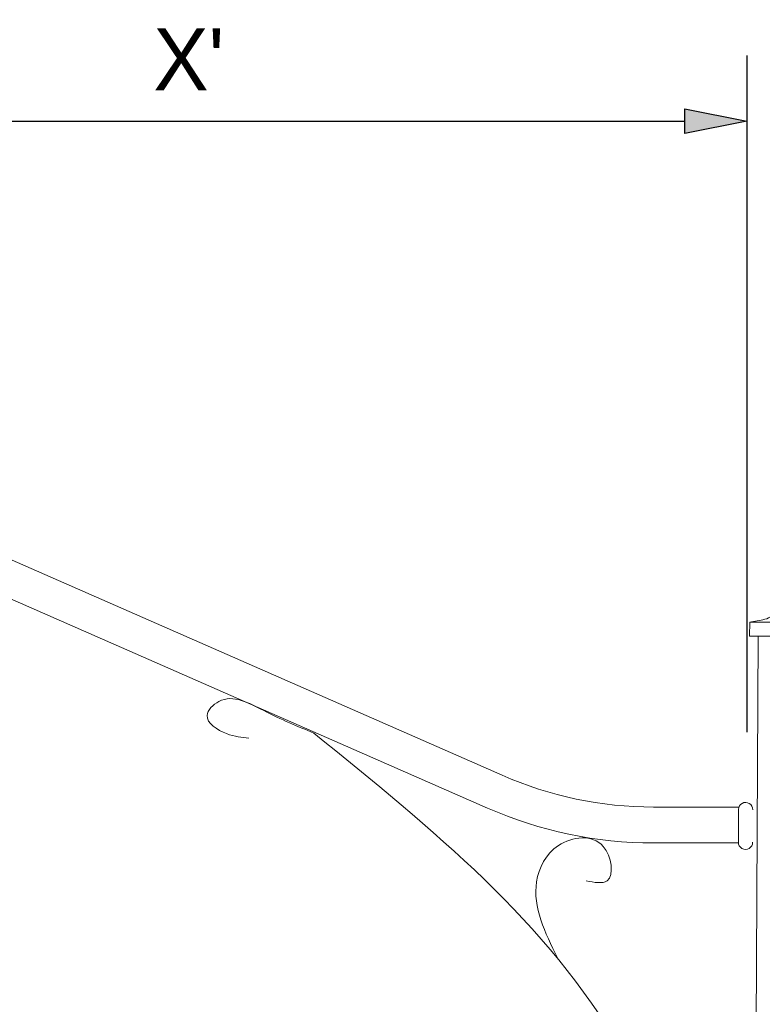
# Model space of a CAD drawing. Header units: feet. Extents: x -492 to 111, y -138 to 535.
# Tile 10 of 13: x 77.01 to 78.7, y -121.26 to -119.03. Entities that reach past the tile are written whole.
import ezdxf

# ---------------------------------------------------------------- set-up
doc = ezdxf.new("R2010")
doc.units = ezdxf.units.FT
doc.header["$MEASUREMENT"] = 0
for name, color, linetype in [('ST_Details', 4, 'Continuous'), ('TEXT', 7, 'Continuous'), ('TEXT-DED', 10, 'Continuous')]:
    doc.layers.add(name, color=color, linetype=linetype)
doc.styles.add('Slanted-Normal', font='font31.shx', dxfattribs={"height": 0.14})
doc.dimstyles.new('Dec-0  Slanted', dxfattribs={"dimtxt": 0.14, "dimasz": 0.14, "dimexe": 0.07, "dimexo": 0.07, "dimgap": 0.07, "dimtad": 1, "dimdec": 0, "dimzin": 3, "dimdsep": 46, "dimtxsty": 'Slanted-Normal', "dimblk": 'Dim1', "dimcen": 0, "dimclrd": 95, "dimclre": 95, "dimclrt": 7, "dimaunit": 1, "dimadec": 5, "dimazin": 3, "dimtfac": 1, "dimtdec": 0, "dimtmove": 1, "dimatfit": 0, "dimldrblk": 'Dim1', "dimfxl": 1, "dimtolj": 1, "dimtzin": 0, "dimlwd": -1, "dimlwe": -1, "dimarcsym": 0})

# ---------------------------------------------------------------- blocks, each defined once
blk = doc.blocks.new('Dim1')
h = blk.add_hatch(color=4)
h.dxf.hatch_style = 1
h.paths.add_polyline_path([(0, 0), (-1, -0.2), (-1, 0.2)])
at = {"color": 4}
blk.add_lwpolyline([(0, 0), (-1, -0.2), (-1, 0.2), (0, 0)], dxfattribs=at)
blk = doc.blocks.new('*D1090')
at = {"layer": 'Defpoints', "color": 0, "transparency": 16777216}
for p in [(76.1294, -119.1081), (78.6611, -119.1087), (78.6611, -119.2576)]:
    blk.add_point(p, dxfattribs=at)
at = {"layer": 'TEXT-DED', "color": 95, "linetype": 'Continuous', "transparency": 16777216}
for p, q in [((76.1294, -119.1781), (76.1294, -119.3276)), ((78.6611, -119.1787), (78.6611, -119.3276)), ((76.2694, -119.2576), (78.5211, -119.2576))]:
    blk.add_line(p, q, dxfattribs=at)
at = {"layer": 'TEXT-DED', "color": 95, "transparency": 16777216, "xscale": 0.14, "yscale": 0.14, "zscale": 0.14, "rotation": 180}
blk.add_blockref('Dim1', (76.1294, -119.2576), dxfattribs=at)
at = {"layer": 'TEXT-DED', "color": 95, "transparency": 16777216, "xscale": 0.14, "yscale": 0.14, "zscale": 0.14}
blk.add_blockref('Dim1', (78.6611, -119.2576), dxfattribs=at)
at = {"layer": 'TEXT-DED', "transparency": 16777216, "insert": (77.3953, -119.1176), "char_height": 0.14, "attachment_point": 5, "style": 'Slanted-Normal'}
blk.add_mtext("\\A1;{\\Ffont31|c0;X'}", dxfattribs=at)

msp = doc.modelspace()

# ---------------------------------------------------------------- linework, layer by layer
at = {"layer": 'ST_Details', "lineweight": 13}
for p, q in [((78.6688, -123.711), (78.6873, -120.4262)), ((78.6422, -120.8941), (78.6425, -120.8199))]:
    msp.add_line(p, q, dxfattribs=at)
for points in [[(78.6424, -120.8142), (78.4495, -120.8142, -0.103749), (78.106, -120.7422), (76.7092, -120.1292, 0.091904), (76.4793, -120.0866), (76.398, -120.0866)], [(78.6424, -120.8958), (78.4495, -120.8958, -0.103749), (78.0732, -120.8168), (76.6782, -120.2047, 0.091071), (76.4793, -120.1682), (76.398, -120.1682)]]:
    msp.add_lwpolyline(points, format="xyb", dxfattribs=at)
at = {"layer": 'ST_Details', "lineweight": 13, "flags": 128}
for points in [[(78.8845, -120.3949), (78.6679, -120.3949), (78.6677, -120.4262)], [(78.6677, -120.4262), (78.8847, -120.4262), (78.8846, -120.4106)]]:
    msp.add_lwpolyline(points, dxfattribs=at)
at = {"layer": 'ST_Details', "lineweight": 13}
for centre, start_param, end_param in [((78.6587, -120.82), 6.261896, 9.420401), ((78.6584, -120.8941), 3.137282, 6.29293)]:
    msp.add_ellipse(centre, major_axis=(0.0162, 0), ratio=0.999943, start_param=start_param, end_param=end_param, dxfattribs=at)
msp.add_open_spline([(78.6679, -120.3949), (78.6794, -120.3927), (78.6908, -120.3905), (78.7023, -120.3883), (78.7145, -120.3859), (78.7235, -120.3753), (78.7341, -120.3688), (78.7408, -120.3647), (78.7466, -120.3606), (78.7543, -120.3564), (78.7616, -120.3526), (78.7689, -120.3522), (78.7762, -120.3522), (78.7835, -120.3522), (78.7908, -120.3526), (78.7981, -120.3564), (78.8058, -120.3606), (78.8116, -120.3647), (78.8183, -120.3688), (78.8289, -120.3753), (78.8379, -120.3859), (78.8501, -120.3883), (78.8616, -120.3905), (78.873, -120.3927), (78.8845, -120.3949)], degree=3, knots=[0, 0, 0, 0, 0.147745, 0.147745, 0.147745, 0.305441, 0.305441, 0.305441, 0.405884, 0.405884, 0.405884, 0.5, 0.5, 0.5, 0.594116, 0.594116, 0.594116, 0.694559, 0.694559, 0.694559, 0.852255, 0.852255, 0.852255, 1, 1, 1, 1], dxfattribs=at)
for points in [[(77.6792, -120.6465), (77.5651, -120.5955), (77.4634, -120.5747), (77.4366, -120.6064), (77.481, -120.6477), (77.5317, -120.6582)], [(78.6721, -122.305), (78.5982, -121.9912), (78.3743, -121.3626), (77.6792, -120.6465)], [(78.2319, -121.1564), (78.1843, -120.9836), (78.2341, -120.9016), (78.3356, -120.9037), (78.3443, -120.9815), (78.2967, -120.9815)]]:
    msp.add_spline(points, degree=3, dxfattribs=at)
at = {"layer": 'TEXT'}
msp.add_line((78.6611, -119.1087), (78.6611, -120.6442), dxfattribs=at)

# ---------------------------------------------------------------- dimensions: what is measured, and where the dimension line sits
at = {"layer": 'TEXT-DED'}
dim = msp.add_linear_dim(base=(78.6611, -119.2576), p1=(76.1294, -119.1081), p2=(78.6611, -119.1087), text="{\\Ffont31|c0;X'}", dimstyle='Dec-0  Slanted', override={"dimscale": 1, "dimtxt": 0.125, "dimlfac": 1, "dimpost": "'", "dimclrt": 256}, dxfattribs=at)
dim.commit()
dim.dimension.update_dxf_attribs({"geometry": '*D1090', "text_midpoint": (77.3953, -119.1176)})

doc.saveas('drawing.dxf')
